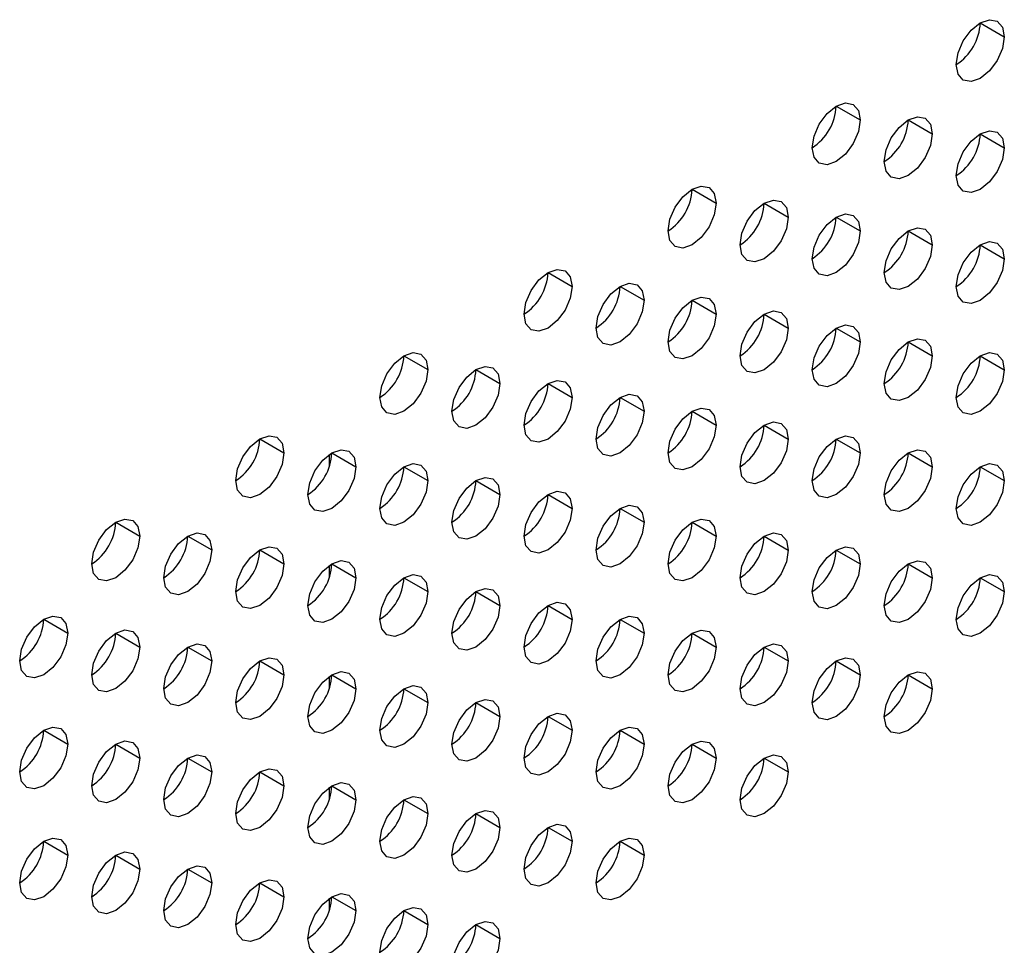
# Model space of a CAD drawing. Header units: millimetres. Extents: x 0 to 1118, y 0 to 864.
# Tile 159 of 256: x 962.28 to 965.91, y 661.02 to 664.43. Entities that reach past the tile are written whole.
import ezdxf

# ---------------------------------------------------------------- set-up
doc = ezdxf.new("R2010")
doc.units = ezdxf.units.MM

msp = doc.modelspace()

# ---------------------------------------------------------------- linework, layer by layer
at = {"color": 7, "linetype": 'Continuous', "lineweight": 25}
for p, q in [((965.8172, 664.4168), (965.9056, 664.3658)), ((965.2869, 664.1106), (965.3753, 664.0596)), ((965.5521, 664.0596), (965.6405, 664.0085)), ((965.8172, 664.0085), (965.9056, 663.9575)), ((964.7566, 663.8045), (964.845, 663.7535)), ((965.0217, 663.7534), (965.1101, 663.7024)), ((965.2869, 663.7024), (965.3753, 663.6513)), ((965.5521, 663.6513), (965.6405, 663.6003)), ((965.8172, 663.6002), (965.9056, 663.5492)), ((964.2263, 663.4983), (964.3146, 663.4473)), ((964.4914, 663.4473), (964.5798, 663.3962)), ((964.7566, 663.3962), (964.845, 663.3452)), ((965.0217, 663.3451), (965.1101, 663.2941)), ((965.2869, 663.2941), (965.3753, 663.2431)), ((965.5521, 663.243), (965.6405, 663.192)), ((963.6959, 663.1922), (963.7843, 663.1411)), ((965.8172, 663.192), (965.9056, 663.1409)), ((963.9611, 663.1411), (964.0495, 663.0901)), ((964.2263, 663.0901), (964.3146, 663.039)), ((964.4914, 663.039), (964.5798, 662.988)), ((964.7566, 662.9879), (964.845, 662.9369)), ((965.0217, 662.9369), (965.1101, 662.8859)), ((963.1656, 662.886), (963.254, 662.835)), ((965.2869, 662.8858), (965.3753, 662.8348)), ((963.4219, 662.7854), (963.4219, 662.8294)), ((963.4308, 662.835), (963.5191, 662.7839)), ((965.5521, 662.8348), (965.6405, 662.7837)), ((963.6959, 662.7839), (963.7843, 662.7329)), ((965.8172, 662.7837), (965.9056, 662.7327)), ((963.9611, 662.7328), (964.0495, 662.6818)), ((964.2263, 662.6818), (964.3146, 662.6308)), ((964.4914, 662.6307), (964.5798, 662.5797)), ((962.6353, 662.5799), (962.7236, 662.5288)), ((964.7566, 662.5797), (964.845, 662.5286)), ((962.9004, 662.5288), (962.9888, 662.4778)), ((965.0217, 662.5286), (965.1101, 662.4776)), ((963.1656, 662.4777), (963.254, 662.4267)), ((965.2869, 662.4776), (965.3753, 662.4265)), ((963.4219, 662.3771), (963.4219, 662.4211)), ((963.4308, 662.4267), (963.5191, 662.3757)), ((965.5521, 662.4265), (965.6405, 662.3755)), ((963.6959, 662.3756), (963.7843, 662.3246)), ((965.8172, 662.3754), (965.9056, 662.3244)), ((963.9611, 662.3246), (964.0495, 662.2735)), ((964.2263, 662.2735), (964.3146, 662.2225)), ((962.3701, 662.2227), (962.4585, 662.1716)), ((964.4914, 662.2225), (964.5798, 662.1714)), ((962.6353, 662.1716), (962.7236, 662.1206)), ((964.7566, 662.1714), (964.845, 662.1204)), ((962.9004, 662.1205), (962.9888, 662.0695)), ((965.0217, 662.1203), (965.1101, 662.0693)), ((963.1656, 662.0695), (963.254, 662.0185)), ((965.2869, 662.0693), (965.3753, 662.0183)), ((963.4308, 662.0184), (963.5191, 661.9674)), ((965.5521, 662.0182), (965.6405, 661.9672)), ((963.4219, 661.9688), (963.4219, 662.0128)), ((963.6959, 661.9674), (963.7843, 661.9163)), ((963.9611, 661.9163), (964.0495, 661.8653)), ((964.2263, 661.8652), (964.3146, 661.8142)), ((962.3701, 661.8144), (962.4585, 661.7634)), ((964.4914, 661.8142), (964.5798, 661.7632)), ((962.6353, 661.7633), (962.7236, 661.7123)), ((964.7566, 661.7631), (964.845, 661.7121)), ((962.9004, 661.7123), (962.9888, 661.6612)), ((965.0217, 661.7121), (965.1101, 661.661)), ((963.1656, 661.6612), (963.254, 661.6102)), ((963.4219, 661.5606), (963.4219, 661.6046)), ((963.4308, 661.6102), (963.5191, 661.5591)), ((963.6959, 661.5591), (963.7843, 661.5081)), ((963.9611, 661.508), (964.0495, 661.457)), ((964.2263, 661.457), (964.3146, 661.4059)), ((962.3701, 661.4061), (962.4585, 661.3551)), ((964.4914, 661.4059), (964.5798, 661.3549)), ((962.6353, 661.3551), (962.7236, 661.304)), ((962.9004, 661.304), (962.9888, 661.253)), ((963.1656, 661.2529), (963.254, 661.2019)), ((963.4219, 661.1523), (963.4219, 661.1963)), ((963.4308, 661.2019), (963.5191, 661.1509)), ((963.6959, 661.1508), (963.7843, 661.0998)), ((963.9611, 661.0998), (964.0495, 661.0487))]:
    msp.add_line(p, q, dxfattribs=at)
at = {"color": 7, "linetype": 'Continuous', "lineweight": 25, "flags": 128}
for points in [[(965.7289, 664.2637), (965.7356, 664.3067), (965.7547, 664.3508), (965.7834, 664.3895), (965.8172, 664.4168), (965.8511, 664.4286), (965.8797, 664.423), (965.8989, 664.4009), (965.9056, 664.3658)], [(965.9056, 664.3658), (965.8989, 664.3228), (965.8797, 664.2786), (965.8511, 664.24), (965.8172, 664.2127), (965.7834, 664.2009), (965.7547, 664.2065), (965.7356, 664.2285), (965.7289, 664.2637)], [(965.1985, 663.9576), (965.2053, 664.0005), (965.2244, 664.0447), (965.2531, 664.0834), (965.2869, 664.1106), (965.3207, 664.1224), (965.3494, 664.1168), (965.3686, 664.0948), (965.3753, 664.0596)], [(965.3753, 664.0596), (965.3686, 664.0167), (965.3494, 663.9725), (965.3207, 663.9338), (965.2869, 663.9065), (965.2531, 663.8948), (965.2244, 663.9003), (965.2053, 663.9224), (965.1985, 663.9576)], [(965.4637, 663.9065), (965.4704, 663.9494), (965.4896, 663.9936), (965.5183, 664.0323), (965.5521, 664.0596), (965.5859, 664.0713), (965.6146, 664.0658), (965.6337, 664.0437), (965.6405, 664.0085)], [(965.7289, 663.8554), (965.7356, 663.8984), (965.7547, 663.9426), (965.7834, 663.9812), (965.8172, 664.0085), (965.8511, 664.0203), (965.8797, 664.0147), (965.8989, 663.9927), (965.9056, 663.9575)], [(965.6405, 664.0085), (965.6337, 663.9656), (965.6146, 663.9214), (965.5859, 663.8828), (965.5521, 663.8555), (965.5183, 663.8437), (965.4896, 663.8493), (965.4704, 663.8713), (965.4637, 663.9065)], [(965.9056, 663.9575), (965.8989, 663.9145), (965.8797, 663.8704), (965.8511, 663.8317), (965.8172, 663.8044), (965.7834, 663.7926), (965.7547, 663.7982), (965.7356, 663.8203), (965.7289, 663.8554)], [(964.6682, 663.6514), (964.6749, 663.6943), (964.6941, 663.7385), (964.7228, 663.7772), (964.7566, 663.8045), (964.7904, 663.8163), (964.8191, 663.8107), (964.8382, 663.7886), (964.845, 663.7535)], [(964.9334, 663.6003), (964.9401, 663.6433), (964.9592, 663.6875), (964.9879, 663.7261), (965.0217, 663.7534), (965.0556, 663.7652), (965.0842, 663.7596), (965.1034, 663.7376), (965.1101, 663.7024)], [(964.845, 663.7535), (964.8382, 663.7105), (964.8191, 663.6663), (964.7904, 663.6277), (964.7566, 663.6004), (964.7228, 663.5886), (964.6941, 663.5942), (964.6749, 663.6162), (964.6682, 663.6514)], [(965.1101, 663.7024), (965.1034, 663.6595), (965.0842, 663.6153), (965.0556, 663.5766), (965.0217, 663.5493), (964.9879, 663.5375), (964.9592, 663.5431), (964.9401, 663.5652), (964.9334, 663.6003)], [(965.1985, 663.5493), (965.2053, 663.5922), (965.2244, 663.6364), (965.2531, 663.6751), (965.2869, 663.7024), (965.3207, 663.7141), (965.3494, 663.7086), (965.3686, 663.6865), (965.3753, 663.6513)], [(965.3753, 663.6513), (965.3686, 663.6084), (965.3494, 663.5642), (965.3207, 663.5255), (965.2869, 663.4982), (965.2531, 663.4865), (965.2244, 663.4921), (965.2053, 663.5141), (965.1985, 663.5493)], [(965.4637, 663.4982), (965.4704, 663.5412), (965.4896, 663.5853), (965.5183, 663.624), (965.5521, 663.6513), (965.5859, 663.6631), (965.6146, 663.6575), (965.6337, 663.6355), (965.6405, 663.6003)], [(965.6405, 663.6003), (965.6337, 663.5573), (965.6146, 663.5132), (965.5859, 663.4745), (965.5521, 663.4472), (965.5183, 663.4354), (965.4896, 663.441), (965.4704, 663.4631), (965.4637, 663.4982)], [(965.7289, 663.4472), (965.7356, 663.4901), (965.7547, 663.5343), (965.7834, 663.573), (965.8172, 663.6003), (965.8511, 663.612), (965.8797, 663.6064), (965.8989, 663.5844), (965.9056, 663.5492)], [(965.9056, 663.5492), (965.8989, 663.5063), (965.8797, 663.4621), (965.8511, 663.4234), (965.8172, 663.3961), (965.7834, 663.3844), (965.7547, 663.3899), (965.7356, 663.412), (965.7289, 663.4472)], [(964.1379, 663.3452), (964.1446, 663.3882), (964.1638, 663.4324), (964.1924, 663.471), (964.2263, 663.4983), (964.2601, 663.5101), (964.2888, 663.5045), (964.3079, 663.4825), (964.3146, 663.4473)], [(964.3146, 663.4473), (964.3079, 663.4044), (964.2888, 663.3602), (964.2601, 663.3215), (964.2263, 663.2942), (964.1924, 663.2825), (964.1638, 663.288), (964.1446, 663.3101), (964.1379, 663.3452)], [(964.403, 663.2942), (964.4098, 663.3371), (964.4289, 663.3813), (964.4576, 663.42), (964.4914, 663.4473), (964.5252, 663.459), (964.5539, 663.4535), (964.5731, 663.4314), (964.5798, 663.3962)], [(964.5798, 663.3962), (964.5731, 663.3533), (964.5539, 663.3091), (964.5252, 663.2704), (964.4914, 663.2431), (964.4576, 663.2314), (964.4289, 663.237), (964.4098, 663.259), (964.403, 663.2942)], [(964.6682, 663.2431), (964.6749, 663.2861), (964.6941, 663.3302), (964.7228, 663.3689), (964.7566, 663.3962), (964.7904, 663.408), (964.8191, 663.4024), (964.8382, 663.3804), (964.845, 663.3452)], [(964.845, 663.3452), (964.8382, 663.3022), (964.8191, 663.2581), (964.7904, 663.2194), (964.7566, 663.1921), (964.7228, 663.1803), (964.6941, 663.1859), (964.6749, 663.208), (964.6682, 663.2431)], [(964.9334, 663.1921), (964.9401, 663.235), (964.9592, 663.2792), (964.9879, 663.3179), (965.0217, 663.3452), (965.0556, 663.3569), (965.0842, 663.3514), (965.1034, 663.3293), (965.1101, 663.2941)], [(965.1101, 663.2941), (965.1034, 663.2512), (965.0842, 663.207), (965.0556, 663.1683), (965.0217, 663.141), (964.9879, 663.1293), (964.9592, 663.1348), (964.9401, 663.1569), (964.9334, 663.1921)], [(965.1985, 663.141), (965.2053, 663.184), (965.2244, 663.2281), (965.2531, 663.2668), (965.2869, 663.2941), (965.3207, 663.3059), (965.3494, 663.3003), (965.3686, 663.2782), (965.3753, 663.2431)], [(965.4637, 663.09), (965.4704, 663.1329), (965.4896, 663.1771), (965.5183, 663.2158), (965.5521, 663.243), (965.5859, 663.2548), (965.6146, 663.2492), (965.6337, 663.2272), (965.6405, 663.192)], [(965.3753, 663.2431), (965.3686, 663.2001), (965.3494, 663.1559), (965.3207, 663.1173), (965.2869, 663.09), (965.2531, 663.0782), (965.2244, 663.0838), (965.2053, 663.1058), (965.1985, 663.141)], [(963.6075, 663.0391), (963.6143, 663.082), (963.6334, 663.1262), (963.6621, 663.1649), (963.6959, 663.1922), (963.7297, 663.2039), (963.7584, 663.1984), (963.7776, 663.1763), (963.7843, 663.1411)], [(965.6405, 663.192), (965.6337, 663.1491), (965.6146, 663.1049), (965.5859, 663.0662), (965.5521, 663.0389), (965.5183, 663.0272), (965.4896, 663.0327), (965.4704, 663.0548), (965.4637, 663.09)], [(965.7289, 663.0389), (965.7356, 663.0818), (965.7547, 663.126), (965.7834, 663.1647), (965.8172, 663.192), (965.8511, 663.2037), (965.8797, 663.1982), (965.8989, 663.1761), (965.9056, 663.1409)], [(963.8727, 662.988), (963.8794, 663.031), (963.8986, 663.0752), (963.9273, 663.1138), (963.9611, 663.1411), (963.9949, 663.1529), (964.0236, 663.1473), (964.0427, 663.1253), (964.0495, 663.0901)], [(963.7843, 663.1411), (963.7776, 663.0982), (963.7584, 663.054), (963.7297, 663.0154), (963.6959, 662.9881), (963.6621, 662.9763), (963.6334, 662.9819), (963.6143, 663.0039), (963.6075, 663.0391)], [(965.9056, 663.1409), (965.8989, 663.098), (965.8797, 663.0538), (965.8511, 663.0152), (965.8172, 662.9879), (965.7834, 662.9761), (965.7547, 662.9817), (965.7356, 663.0037), (965.7289, 663.0389)], [(964.0495, 663.0901), (964.0427, 663.0471), (964.0236, 663.003), (963.9949, 662.9643), (963.9611, 662.937), (963.9273, 662.9252), (963.8986, 662.9308), (963.8794, 662.9529), (963.8727, 662.988)], [(964.1379, 662.937), (964.1446, 662.9799), (964.1638, 663.0241), (964.1924, 663.0628), (964.2263, 663.0901), (964.2601, 663.1018), (964.2888, 663.0963), (964.3079, 663.0742), (964.3146, 663.039)], [(964.3146, 663.039), (964.3079, 662.9961), (964.2888, 662.9519), (964.2601, 662.9132), (964.2263, 662.8859), (964.1924, 662.8742), (964.1638, 662.8798), (964.1446, 662.9018), (964.1379, 662.937)], [(964.403, 662.8859), (964.4098, 662.9289), (964.4289, 662.973), (964.4576, 663.0117), (964.4914, 663.039), (964.5252, 663.0508), (964.5539, 663.0452), (964.5731, 663.0231), (964.5798, 662.988)], [(964.6682, 662.8349), (964.6749, 662.8778), (964.6941, 662.922), (964.7228, 662.9607), (964.7566, 662.988), (964.7904, 662.9997), (964.8191, 662.9941), (964.8382, 662.9721), (964.845, 662.9369)], [(964.5798, 662.988), (964.5731, 662.945), (964.5539, 662.9009), (964.5252, 662.8622), (964.4914, 662.8349), (964.4576, 662.8231), (964.4289, 662.8287), (964.4098, 662.8507), (964.403, 662.8859)], [(964.845, 662.9369), (964.8382, 662.894), (964.8191, 662.8498), (964.7904, 662.8111), (964.7566, 662.7838), (964.7228, 662.7721), (964.6941, 662.7776), (964.6749, 662.7997), (964.6682, 662.8349)], [(964.9334, 662.7838), (964.9401, 662.8267), (964.9592, 662.8709), (964.9879, 662.9096), (965.0217, 662.9369), (965.0556, 662.9487), (965.0842, 662.9431), (965.1034, 662.921), (965.1101, 662.8859)], [(963.0772, 662.7329), (963.0839, 662.7759), (963.1031, 662.8201), (963.1318, 662.8587), (963.1656, 662.886), (963.1994, 662.8978), (963.2281, 662.8922), (963.2473, 662.8702), (963.254, 662.835)], [(965.1985, 662.7327), (965.2053, 662.7757), (965.2244, 662.8199), (965.2531, 662.8585), (965.2869, 662.8858), (965.3207, 662.8976), (965.3494, 662.892), (965.3686, 662.87), (965.3753, 662.8348)], [(965.1101, 662.8859), (965.1034, 662.8429), (965.0842, 662.7987), (965.0556, 662.7601), (965.0217, 662.7328), (964.9879, 662.721), (964.9592, 662.7266), (964.9401, 662.7486), (964.9334, 662.7838)], [(963.254, 662.835), (963.2473, 662.7921), (963.2281, 662.7479), (963.1994, 662.7092), (963.1656, 662.6819), (963.1318, 662.6701), (963.1031, 662.6757), (963.0839, 662.6978), (963.0772, 662.7329)], [(963.3424, 662.6819), (963.3491, 662.7248), (963.3683, 662.769), (963.3969, 662.8077), (963.4308, 662.835), (963.4646, 662.8467), (963.4933, 662.8412), (963.5124, 662.8191), (963.5191, 662.7839)], [(965.3753, 662.8348), (965.3686, 662.7919), (965.3494, 662.7477), (965.3207, 662.709), (965.2869, 662.6817), (965.2531, 662.6699), (965.2244, 662.6755), (965.2053, 662.6976), (965.1985, 662.7327)], [(965.4637, 662.6817), (965.4704, 662.7246), (965.4896, 662.7688), (965.5183, 662.8075), (965.5521, 662.8348), (965.5859, 662.8465), (965.6146, 662.841), (965.6337, 662.8189), (965.6405, 662.7837)], [(963.5191, 662.7839), (963.5124, 662.741), (963.4933, 662.6968), (963.4646, 662.6581), (963.4308, 662.6308), (963.3969, 662.6191), (963.3683, 662.6247), (963.3491, 662.6467), (963.3424, 662.6819)], [(963.6075, 662.6308), (963.6143, 662.6738), (963.6334, 662.7179), (963.6621, 662.7566), (963.6959, 662.7839), (963.7297, 662.7957), (963.7584, 662.7901), (963.7776, 662.7681), (963.7843, 662.7329)], [(965.6405, 662.7837), (965.6337, 662.7408), (965.6146, 662.6966), (965.5859, 662.6579), (965.5521, 662.6306), (965.5183, 662.6189), (965.4896, 662.6245), (965.4704, 662.6465), (965.4637, 662.6817)], [(965.7289, 662.6306), (965.7356, 662.6736), (965.7547, 662.7177), (965.7834, 662.7564), (965.8172, 662.7837), (965.8511, 662.7955), (965.8797, 662.7899), (965.8989, 662.7679), (965.9056, 662.7327)], [(963.8727, 662.5798), (963.8794, 662.6227), (963.8986, 662.6669), (963.9273, 662.7056), (963.9611, 662.7329), (963.9949, 662.7446), (964.0236, 662.739), (964.0427, 662.717), (964.0495, 662.6818)], [(963.7843, 662.7329), (963.7776, 662.6899), (963.7584, 662.6458), (963.7297, 662.6071), (963.6959, 662.5798), (963.6621, 662.568), (963.6334, 662.5736), (963.6143, 662.5957), (963.6075, 662.6308)], [(965.9056, 662.7327), (965.8989, 662.6897), (965.8797, 662.6456), (965.8511, 662.6069), (965.8172, 662.5796), (965.7834, 662.5678), (965.7547, 662.5734), (965.7356, 662.5955), (965.7289, 662.6306)], [(964.0495, 662.6818), (964.0427, 662.6389), (964.0236, 662.5947), (963.9949, 662.556), (963.9611, 662.5287), (963.9273, 662.517), (963.8986, 662.5225), (963.8794, 662.5446), (963.8727, 662.5798)], [(964.1379, 662.5287), (964.1446, 662.5717), (964.1638, 662.6158), (964.1924, 662.6545), (964.2263, 662.6818), (964.2601, 662.6936), (964.2888, 662.688), (964.3079, 662.6659), (964.3146, 662.6308)], [(964.403, 662.4776), (964.4098, 662.5206), (964.4289, 662.5648), (964.4576, 662.6034), (964.4914, 662.6307), (964.5252, 662.6425), (964.5539, 662.6369), (964.5731, 662.6149), (964.5798, 662.5797)], [(964.3146, 662.6308), (964.3079, 662.5878), (964.2888, 662.5436), (964.2601, 662.505), (964.2263, 662.4777), (964.1924, 662.4659), (964.1638, 662.4715), (964.1446, 662.4935), (964.1379, 662.5287)], [(962.5469, 662.4268), (962.5536, 662.4697), (962.5728, 662.5139), (962.6014, 662.5526), (962.6353, 662.5799), (962.6691, 662.5916), (962.6978, 662.5861), (962.7169, 662.564), (962.7236, 662.5288)], [(964.5798, 662.5797), (964.5731, 662.5368), (964.5539, 662.4926), (964.5252, 662.4539), (964.4914, 662.4266), (964.4576, 662.4149), (964.4289, 662.4204), (964.4098, 662.4425), (964.403, 662.4776)], [(964.6682, 662.4266), (964.6749, 662.4695), (964.6941, 662.5137), (964.7228, 662.5524), (964.7566, 662.5797), (964.7904, 662.5914), (964.8191, 662.5859), (964.8382, 662.5638), (964.845, 662.5286)], [(962.7236, 662.5288), (962.7169, 662.4859), (962.6978, 662.4417), (962.6691, 662.403), (962.6353, 662.3757), (962.6014, 662.364), (962.5728, 662.3696), (962.5536, 662.3916), (962.5469, 662.4268)], [(962.812, 662.3757), (962.8188, 662.4187), (962.8379, 662.4628), (962.8666, 662.5015), (962.9004, 662.5288), (962.9343, 662.5406), (962.9629, 662.535), (962.9821, 662.513), (962.9888, 662.4778)], [(964.845, 662.5286), (964.8382, 662.4857), (964.8191, 662.4415), (964.7904, 662.4028), (964.7566, 662.3755), (964.7228, 662.3638), (964.6941, 662.3694), (964.6749, 662.3914), (964.6682, 662.4266)], [(964.9334, 662.3755), (964.9401, 662.4185), (964.9592, 662.4627), (964.9879, 662.5013), (965.0217, 662.5286), (965.0556, 662.5404), (965.0842, 662.5348), (965.1034, 662.5128), (965.1101, 662.4776)], [(963.0772, 662.3247), (963.0839, 662.3676), (963.1031, 662.4118), (963.1318, 662.4505), (963.1656, 662.4778), (963.1994, 662.4895), (963.2281, 662.484), (963.2473, 662.4619), (963.254, 662.4267)], [(965.1985, 662.3245), (965.2053, 662.3674), (965.2244, 662.4116), (965.2531, 662.4503), (965.2869, 662.4776), (965.3207, 662.4893), (965.3494, 662.4838), (965.3686, 662.4617), (965.3753, 662.4265)], [(962.9888, 662.4778), (962.9821, 662.4348), (962.9629, 662.3907), (962.9343, 662.352), (962.9004, 662.3247), (962.8666, 662.3129), (962.8379, 662.3185), (962.8188, 662.3406), (962.812, 662.3757)], [(965.1101, 662.4776), (965.1034, 662.4346), (965.0842, 662.3905), (965.0556, 662.3518), (965.0217, 662.3245), (964.9879, 662.3127), (964.9592, 662.3183), (964.9401, 662.3404), (964.9334, 662.3755)], [(963.254, 662.4267), (963.2473, 662.3838), (963.2281, 662.3396), (963.1994, 662.3009), (963.1656, 662.2736), (963.1318, 662.2619), (963.1031, 662.2674), (963.0839, 662.2895), (963.0772, 662.3247)], [(963.3424, 662.2736), (963.3491, 662.3166), (963.3683, 662.3607), (963.3969, 662.3994), (963.4308, 662.4267), (963.4646, 662.4385), (963.4933, 662.4329), (963.5124, 662.4108), (963.5191, 662.3757)], [(965.3753, 662.4265), (965.3686, 662.3836), (965.3494, 662.3394), (965.3207, 662.3007), (965.2869, 662.2734), (965.2531, 662.2617), (965.2244, 662.2672), (965.2053, 662.2893), (965.1985, 662.3245)], [(965.4637, 662.2734), (965.4704, 662.3164), (965.4896, 662.3605), (965.5183, 662.3992), (965.5521, 662.4265), (965.5859, 662.4383), (965.6146, 662.4327), (965.6337, 662.4106), (965.6405, 662.3755)], [(963.6075, 662.2226), (963.6143, 662.2655), (963.6334, 662.3097), (963.6621, 662.3484), (963.6959, 662.3756), (963.7297, 662.3874), (963.7584, 662.3818), (963.7776, 662.3598), (963.7843, 662.3246)], [(965.7289, 662.2224), (965.7356, 662.2653), (965.7547, 662.3095), (965.7834, 662.3482), (965.8172, 662.3754), (965.8511, 662.3872), (965.8797, 662.3816), (965.8989, 662.3596), (965.9056, 662.3244)], [(963.5191, 662.3757), (963.5124, 662.3327), (963.4933, 662.2885), (963.4646, 662.2499), (963.4308, 662.2226), (963.3969, 662.2108), (963.3683, 662.2164), (963.3491, 662.2384), (963.3424, 662.2736)], [(965.6405, 662.3755), (965.6337, 662.3325), (965.6146, 662.2883), (965.5859, 662.2497), (965.5521, 662.2224), (965.5183, 662.2106), (965.4896, 662.2162), (965.4704, 662.2382), (965.4637, 662.2734)], [(963.7843, 662.3246), (963.7776, 662.2817), (963.7584, 662.2375), (963.7297, 662.1988), (963.6959, 662.1715), (963.6621, 662.1598), (963.6334, 662.1653), (963.6143, 662.1874), (963.6075, 662.2226)], [(963.8727, 662.1715), (963.8794, 662.2144), (963.8986, 662.2586), (963.9273, 662.2973), (963.9611, 662.3246), (963.9949, 662.3363), (964.0236, 662.3308), (964.0427, 662.3087), (964.0495, 662.2735)], [(965.9056, 662.3244), (965.8989, 662.2815), (965.8797, 662.2373), (965.8511, 662.1986), (965.8172, 662.1713), (965.7834, 662.1596), (965.7547, 662.1651), (965.7356, 662.1872), (965.7289, 662.2224)], [(964.0495, 662.2735), (964.0427, 662.2306), (964.0236, 662.1864), (963.9949, 662.1478), (963.9611, 662.1205), (963.9273, 662.1087), (963.8986, 662.1143), (963.8794, 662.1363), (963.8727, 662.1715)], [(964.1379, 662.1204), (964.1446, 662.1634), (964.1638, 662.2076), (964.1924, 662.2462), (964.2263, 662.2735), (964.2601, 662.2853), (964.2888, 662.2797), (964.3079, 662.2577), (964.3146, 662.2225)], [(962.2817, 662.0696), (962.2884, 662.1125), (962.3076, 662.1567), (962.3363, 662.1954), (962.3701, 662.2227), (962.4039, 662.2344), (962.4326, 662.2289), (962.4518, 662.2068), (962.4585, 662.1716)], [(964.3146, 662.2225), (964.3079, 662.1795), (964.2888, 662.1354), (964.2601, 662.0967), (964.2263, 662.0694), (964.1924, 662.0576), (964.1638, 662.0632), (964.1446, 662.0853), (964.1379, 662.1204)], [(964.403, 662.0694), (964.4098, 662.1123), (964.4289, 662.1565), (964.4576, 662.1952), (964.4914, 662.2225), (964.5252, 662.2342), (964.5539, 662.2287), (964.5731, 662.2066), (964.5798, 662.1714)], [(962.4585, 662.1716), (962.4518, 662.1287), (962.4326, 662.0845), (962.4039, 662.0458), (962.3701, 662.0185), (962.3363, 662.0068), (962.3076, 662.0124), (962.2884, 662.0344), (962.2817, 662.0696)], [(962.5469, 662.0185), (962.5536, 662.0615), (962.5728, 662.1056), (962.6014, 662.1443), (962.6353, 662.1716), (962.6691, 662.1834), (962.6978, 662.1778), (962.7169, 662.1557), (962.7236, 662.1206)], [(964.5798, 662.1714), (964.5731, 662.1285), (964.5539, 662.0843), (964.5252, 662.0456), (964.4914, 662.0183), (964.4576, 662.0066), (964.4289, 662.0122), (964.4098, 662.0342), (964.403, 662.0694)], [(964.6682, 662.0183), (964.6749, 662.0613), (964.6941, 662.1054), (964.7228, 662.1441), (964.7566, 662.1714), (964.7904, 662.1832), (964.8191, 662.1776), (964.8382, 662.1555), (964.845, 662.1204)], [(962.812, 661.9675), (962.8188, 662.0104), (962.8379, 662.0546), (962.8666, 662.0933), (962.9004, 662.1206), (962.9343, 662.1323), (962.9629, 662.1267), (962.9821, 662.1047), (962.9888, 662.0695)], [(964.9334, 661.9673), (964.9401, 662.0102), (964.9592, 662.0544), (964.9879, 662.0931), (965.0217, 662.1204), (965.0556, 662.1321), (965.0842, 662.1265), (965.1034, 662.1045), (965.1101, 662.0693)], [(962.7236, 662.1206), (962.7169, 662.0776), (962.6978, 662.0335), (962.6691, 661.9948), (962.6353, 661.9675), (962.6014, 661.9557), (962.5728, 661.9613), (962.5536, 661.9833), (962.5469, 662.0185)], [(964.845, 662.1204), (964.8382, 662.0774), (964.8191, 662.0333), (964.7904, 661.9946), (964.7566, 661.9673), (964.7228, 661.9555), (964.6941, 661.9611), (964.6749, 661.9831), (964.6682, 662.0183)], [(962.9888, 662.0695), (962.9821, 662.0266), (962.9629, 661.9824), (962.9343, 661.9437), (962.9004, 661.9164), (962.8666, 661.9047), (962.8379, 661.9102), (962.8188, 661.9323), (962.812, 661.9675)], [(963.0772, 661.9164), (963.0839, 661.9593), (963.1031, 662.0035), (963.1318, 662.0422), (963.1656, 662.0695), (963.1994, 662.0813), (963.2281, 662.0757), (963.2473, 662.0536), (963.254, 662.0185)], [(965.1101, 662.0693), (965.1034, 662.0264), (965.0842, 661.9822), (965.0556, 661.9435), (965.0217, 661.9162), (964.9879, 661.9045), (964.9592, 661.91), (964.9401, 661.9321), (964.9334, 661.9673)], [(965.1985, 661.9162), (965.2053, 661.9591), (965.2244, 662.0033), (965.2531, 662.042), (965.2869, 662.0693), (965.3207, 662.0811), (965.3494, 662.0755), (965.3686, 662.0534), (965.3753, 662.0183)], [(963.254, 662.0185), (963.2473, 661.9755), (963.2281, 661.9313), (963.1994, 661.8927), (963.1656, 661.8654), (963.1318, 661.8536), (963.1031, 661.8592), (963.0839, 661.8812), (963.0772, 661.9164)], [(963.3424, 661.8653), (963.3491, 661.9083), (963.3683, 661.9525), (963.3969, 661.9911), (963.4308, 662.0184), (963.4646, 662.0302), (963.4933, 662.0246), (963.5124, 662.0026), (963.5191, 661.9674)], [(965.3753, 662.0183), (965.3686, 661.9753), (965.3494, 661.9311), (965.3207, 661.8925), (965.2869, 661.8652), (965.2531, 661.8534), (965.2244, 661.859), (965.2053, 661.881), (965.1985, 661.9162)], [(965.4637, 661.8651), (965.4704, 661.9081), (965.4896, 661.9523), (965.5183, 661.9909), (965.5521, 662.0182), (965.5859, 662.03), (965.6146, 662.0244), (965.6337, 662.0024), (965.6405, 661.9672)], [(963.5191, 661.9674), (963.5124, 661.9245), (963.4933, 661.8803), (963.4646, 661.8416), (963.4308, 661.8143), (963.3969, 661.8025), (963.3683, 661.8081), (963.3491, 661.8302), (963.3424, 661.8653)], [(963.6075, 661.8143), (963.6143, 661.8572), (963.6334, 661.9014), (963.6621, 661.9401), (963.6959, 661.9674), (963.7297, 661.9791), (963.7584, 661.9736), (963.7776, 661.9515), (963.7843, 661.9163)], [(965.6405, 661.9672), (965.6337, 661.9243), (965.6146, 661.8801), (965.5859, 661.8414), (965.5521, 661.8141), (965.5183, 661.8023), (965.4896, 661.8079), (965.4704, 661.83), (965.4637, 661.8651)], [(963.7843, 661.9163), (963.7776, 661.8734), (963.7584, 661.8292), (963.7297, 661.7905), (963.6959, 661.7632), (963.6621, 661.7515), (963.6334, 661.7571), (963.6143, 661.7791), (963.6075, 661.8143)], [(963.8727, 661.7632), (963.8794, 661.8062), (963.8986, 661.8503), (963.9273, 661.889), (963.9611, 661.9163), (963.9949, 661.9281), (964.0236, 661.9225), (964.0427, 661.9005), (964.0495, 661.8653)], [(964.1379, 661.7122), (964.1446, 661.7551), (964.1638, 661.7993), (964.1924, 661.838), (964.2263, 661.8653), (964.2601, 661.877), (964.2888, 661.8714), (964.3079, 661.8494), (964.3146, 661.8142)], [(964.0495, 661.8653), (964.0427, 661.8223), (964.0236, 661.7782), (963.9949, 661.7395), (963.9611, 661.7122), (963.9273, 661.7004), (963.8986, 661.706), (963.8794, 661.7281), (963.8727, 661.7632)], [(962.2817, 661.6613), (962.2884, 661.7043), (962.3076, 661.7484), (962.3363, 661.7871), (962.3701, 661.8144), (962.4039, 661.8262), (962.4326, 661.8206), (962.4518, 661.7985), (962.4585, 661.7634)], [(964.3146, 661.8142), (964.3079, 661.7713), (964.2888, 661.7271), (964.2601, 661.6884), (964.2263, 661.6611), (964.1924, 661.6494), (964.1638, 661.6549), (964.1446, 661.677), (964.1379, 661.7122)], [(964.403, 661.6611), (964.4098, 661.7041), (964.4289, 661.7482), (964.4576, 661.7869), (964.4914, 661.8142), (964.5252, 661.826), (964.5539, 661.8204), (964.5731, 661.7983), (964.5798, 661.7632)], [(962.5469, 661.6102), (962.5536, 661.6532), (962.5728, 661.6974), (962.6014, 661.736), (962.6353, 661.7633), (962.6691, 661.7751), (962.6978, 661.7695), (962.7169, 661.7475), (962.7236, 661.7123)], [(964.6682, 661.6101), (964.6749, 661.653), (964.6941, 661.6972), (964.7228, 661.7358), (964.7566, 661.7631), (964.7904, 661.7749), (964.8191, 661.7693), (964.8382, 661.7473), (964.845, 661.7121)], [(962.4585, 661.7634), (962.4518, 661.7204), (962.4326, 661.6762), (962.4039, 661.6376), (962.3701, 661.6103), (962.3363, 661.5985), (962.3076, 661.6041), (962.2884, 661.6261), (962.2817, 661.6613)], [(964.5798, 661.7632), (964.5731, 661.7202), (964.5539, 661.676), (964.5252, 661.6374), (964.4914, 661.6101), (964.4576, 661.5983), (964.4289, 661.6039), (964.4098, 661.6259), (964.403, 661.6611)], [(962.7236, 661.7123), (962.7169, 661.6694), (962.6978, 661.6252), (962.6691, 661.5865), (962.6353, 661.5592), (962.6014, 661.5475), (962.5728, 661.553), (962.5536, 661.5751), (962.5469, 661.6102)], [(962.812, 661.5592), (962.8188, 661.6021), (962.8379, 661.6463), (962.8666, 661.685), (962.9004, 661.7123), (962.9343, 661.724), (962.9629, 661.7185), (962.9821, 661.6964), (962.9888, 661.6612)], [(964.845, 661.7121), (964.8382, 661.6692), (964.8191, 661.625), (964.7904, 661.5863), (964.7566, 661.559), (964.7228, 661.5473), (964.6941, 661.5528), (964.6749, 661.5749), (964.6682, 661.6101)], [(964.9334, 661.559), (964.9401, 661.6019), (964.9592, 661.6461), (964.9879, 661.6848), (965.0217, 661.7121), (965.0556, 661.7238), (965.0842, 661.7183), (965.1034, 661.6962), (965.1101, 661.661)], [(962.9888, 661.6612), (962.9821, 661.6183), (962.9629, 661.5741), (962.9343, 661.5354), (962.9004, 661.5081), (962.8666, 661.4964), (962.8379, 661.502), (962.8188, 661.524), (962.812, 661.5592)], [(963.0772, 661.5081), (963.0839, 661.5511), (963.1031, 661.5952), (963.1318, 661.6339), (963.1656, 661.6612), (963.1994, 661.673), (963.2281, 661.6674), (963.2473, 661.6454), (963.254, 661.6102)], [(965.1101, 661.661), (965.1034, 661.6181), (965.0842, 661.5739), (965.0556, 661.5352), (965.0217, 661.5079), (964.9879, 661.4962), (964.9592, 661.5018), (964.9401, 661.5238), (964.9334, 661.559)], [(963.3424, 661.4571), (963.3491, 661.5), (963.3683, 661.5442), (963.3969, 661.5829), (963.4308, 661.6102), (963.4646, 661.6219), (963.4933, 661.6164), (963.5124, 661.5943), (963.5191, 661.5591)], [(963.254, 661.6102), (963.2473, 661.5672), (963.2281, 661.5231), (963.1994, 661.4844), (963.1656, 661.4571), (963.1318, 661.4453), (963.1031, 661.4509), (963.0839, 661.473), (963.0772, 661.5081)], [(963.5191, 661.5591), (963.5124, 661.5162), (963.4933, 661.472), (963.4646, 661.4333), (963.4308, 661.406), (963.3969, 661.3943), (963.3683, 661.3998), (963.3491, 661.4219), (963.3424, 661.4571)], [(963.6075, 661.406), (963.6143, 661.449), (963.6334, 661.4931), (963.6621, 661.5318), (963.6959, 661.5591), (963.7297, 661.5709), (963.7584, 661.5653), (963.7776, 661.5432), (963.7843, 661.5081)], [(963.8727, 661.355), (963.8794, 661.3979), (963.8986, 661.4421), (963.9273, 661.4808), (963.9611, 661.508), (963.9949, 661.5198), (964.0236, 661.5142), (964.0427, 661.4922), (964.0495, 661.457)], [(963.7843, 661.5081), (963.7776, 661.4651), (963.7584, 661.4209), (963.7297, 661.3823), (963.6959, 661.355), (963.6621, 661.3432), (963.6334, 661.3488), (963.6143, 661.3708), (963.6075, 661.406)], [(964.0495, 661.457), (964.0427, 661.4141), (964.0236, 661.3699), (963.9949, 661.3312), (963.9611, 661.3039), (963.9273, 661.2922), (963.8986, 661.2977), (963.8794, 661.3198), (963.8727, 661.355)], [(964.1379, 661.3039), (964.1446, 661.3468), (964.1638, 661.391), (964.1924, 661.4297), (964.2263, 661.457), (964.2601, 661.4687), (964.2888, 661.4632), (964.3079, 661.4411), (964.3146, 661.4059)], [(962.2817, 661.253), (962.2884, 661.296), (962.3076, 661.3402), (962.3363, 661.3788), (962.3701, 661.4061), (962.4039, 661.4179), (962.4326, 661.4123), (962.4518, 661.3903), (962.4585, 661.3551)], [(964.3146, 661.4059), (964.3079, 661.363), (964.2888, 661.3188), (964.2601, 661.2802), (964.2263, 661.2529), (964.1924, 661.2411), (964.1638, 661.2467), (964.1446, 661.2687), (964.1379, 661.3039)], [(964.403, 661.2528), (964.4098, 661.2958), (964.4289, 661.34), (964.4576, 661.3786), (964.4914, 661.4059), (964.5252, 661.4177), (964.5539, 661.4121), (964.5731, 661.3901), (964.5798, 661.3549)], [(962.5469, 661.202), (962.5536, 661.2449), (962.5728, 661.2891), (962.6014, 661.3278), (962.6353, 661.3551), (962.6691, 661.3668), (962.6978, 661.3613), (962.7169, 661.3392), (962.7236, 661.304)], [(962.4585, 661.3551), (962.4518, 661.3121), (962.4326, 661.268), (962.4039, 661.2293), (962.3701, 661.202), (962.3363, 661.1902), (962.3076, 661.1958), (962.2884, 661.2179), (962.2817, 661.253)], [(964.5798, 661.3549), (964.5731, 661.3119), (964.5539, 661.2678), (964.5252, 661.2291), (964.4914, 661.2018), (964.4576, 661.19), (964.4289, 661.1956), (964.4098, 661.2177), (964.403, 661.2528)], [(962.7236, 661.304), (962.7169, 661.2611), (962.6978, 661.2169), (962.6691, 661.1782), (962.6353, 661.1509), (962.6014, 661.1392), (962.5728, 661.1448), (962.5536, 661.1668), (962.5469, 661.202)], [(962.812, 661.1509), (962.8188, 661.1939), (962.8379, 661.238), (962.8666, 661.2767), (962.9004, 661.304), (962.9343, 661.3158), (962.9629, 661.3102), (962.9821, 661.2881), (962.9888, 661.253)], [(963.0772, 661.0999), (963.0839, 661.1428), (963.1031, 661.187), (963.1318, 661.2257), (963.1656, 661.253), (963.1994, 661.2647), (963.2281, 661.2591), (963.2473, 661.2371), (963.254, 661.2019)], [(962.9888, 661.253), (962.9821, 661.21), (962.9629, 661.1659), (962.9343, 661.1272), (962.9004, 661.0999), (962.8666, 661.0881), (962.8379, 661.0937), (962.8188, 661.1157), (962.812, 661.1509)], [(963.254, 661.2019), (963.2473, 661.159), (963.2281, 661.1148), (963.1994, 661.0761), (963.1656, 661.0488), (963.1318, 661.0371), (963.1031, 661.0426), (963.0839, 661.0647), (963.0772, 661.0999)], [(963.3424, 661.0488), (963.3491, 661.0917), (963.3683, 661.1359), (963.3969, 661.1746), (963.4308, 661.2019), (963.4646, 661.2137), (963.4933, 661.2081), (963.5124, 661.186), (963.5191, 661.1509)], [(963.5191, 661.1509), (963.5124, 661.1079), (963.4933, 661.0637), (963.4646, 661.0251), (963.4308, 660.9978), (963.3969, 660.986), (963.3683, 660.9916), (963.3491, 661.0136), (963.3424, 661.0488)], [(963.6075, 660.9977), (963.6143, 661.0407), (963.6334, 661.0849), (963.6621, 661.1235), (963.6959, 661.1508), (963.7297, 661.1626), (963.7584, 661.157), (963.7776, 661.135), (963.7843, 661.0998)], [(963.7843, 661.0998), (963.7776, 661.0569), (963.7584, 661.0127), (963.7297, 660.974), (963.6959, 660.9467), (963.6621, 660.9349), (963.6334, 660.9405), (963.6143, 660.9626), (963.6075, 660.9977)], [(963.8727, 660.9467), (963.8794, 660.9896), (963.8986, 661.0338), (963.9273, 661.0725), (963.9611, 661.0998), (963.9949, 661.1115), (964.0236, 661.106), (964.0427, 661.0839), (964.0495, 661.0487)], [(964.0495, 661.0487), (964.0427, 661.0058), (964.0236, 660.9616), (963.9949, 660.9229), (963.9611, 660.8956), (963.9273, 660.8839), (963.8986, 660.8895), (963.8794, 660.9115), (963.8727, 660.9467)]]:
    msp.add_lwpolyline(points, dxfattribs=at)
at = {"color": 7, "linetype": 'Continuous', "lineweight": 25}
for centre in [(965.6253, 664.4255), (965.095, 664.1194), (965.3602, 664.0683), (965.6253, 664.0172), (964.5647, 663.8132), (964.8298, 663.7622), (965.095, 663.7111), (965.3602, 663.66), (965.6253, 663.609), (964.0343, 663.5071), (964.2995, 663.456), (964.5647, 663.4049), (964.8298, 663.3539), (965.095, 663.3028), (965.3602, 663.2518), (963.504, 663.2009), (965.6253, 663.2007), (963.7692, 663.1498), (964.0343, 663.0988), (964.2995, 663.0477), (964.5647, 662.9967), (964.8298, 662.9456), (962.9737, 662.8948), (965.095, 662.8946), (963.2389, 662.8437), (965.3602, 662.8435), (963.504, 662.7926), (965.6253, 662.7924), (963.7692, 662.7416), (964.0343, 662.6905), (964.2995, 662.6395), (962.4434, 662.5886), (964.5647, 662.5884), (962.7085, 662.5375), (964.8298, 662.5373), (962.9737, 662.4865), (965.095, 662.4863), (963.2389, 662.4354), (965.3602, 662.4352), (963.504, 662.3844), (965.6253, 662.3842), (963.7692, 662.3333), (964.0343, 662.2822), (962.1782, 662.2314), (964.2995, 662.2312), (962.4434, 662.1803), (964.5647, 662.1801), (962.7085, 662.1293), (964.8298, 662.1291), (962.9737, 662.0782), (965.095, 662.078), (963.2389, 662.0272), (965.3602, 662.027), (963.504, 661.9761), (963.7692, 661.925), (964.0343, 661.874), (962.1782, 661.8231), (964.2995, 661.8229), (962.4434, 661.7721), (964.5647, 661.7719), (962.7085, 661.721), (964.8298, 661.7208), (962.9737, 661.6699), (963.2389, 661.6189), (963.504, 661.5678), (963.7692, 661.5168), (964.0343, 661.4657), (962.1782, 661.4148), (964.2995, 661.4146), (962.4434, 661.3638), (962.7085, 661.3127), (962.9737, 661.2617), (963.2389, 661.2106), (963.504, 661.1596), (963.7692, 661.1085)]:
    msp.add_arc(centre, 0.1921, 302.6055, 357.3945, dxfattribs=at)

doc.saveas('drawing.dxf')
